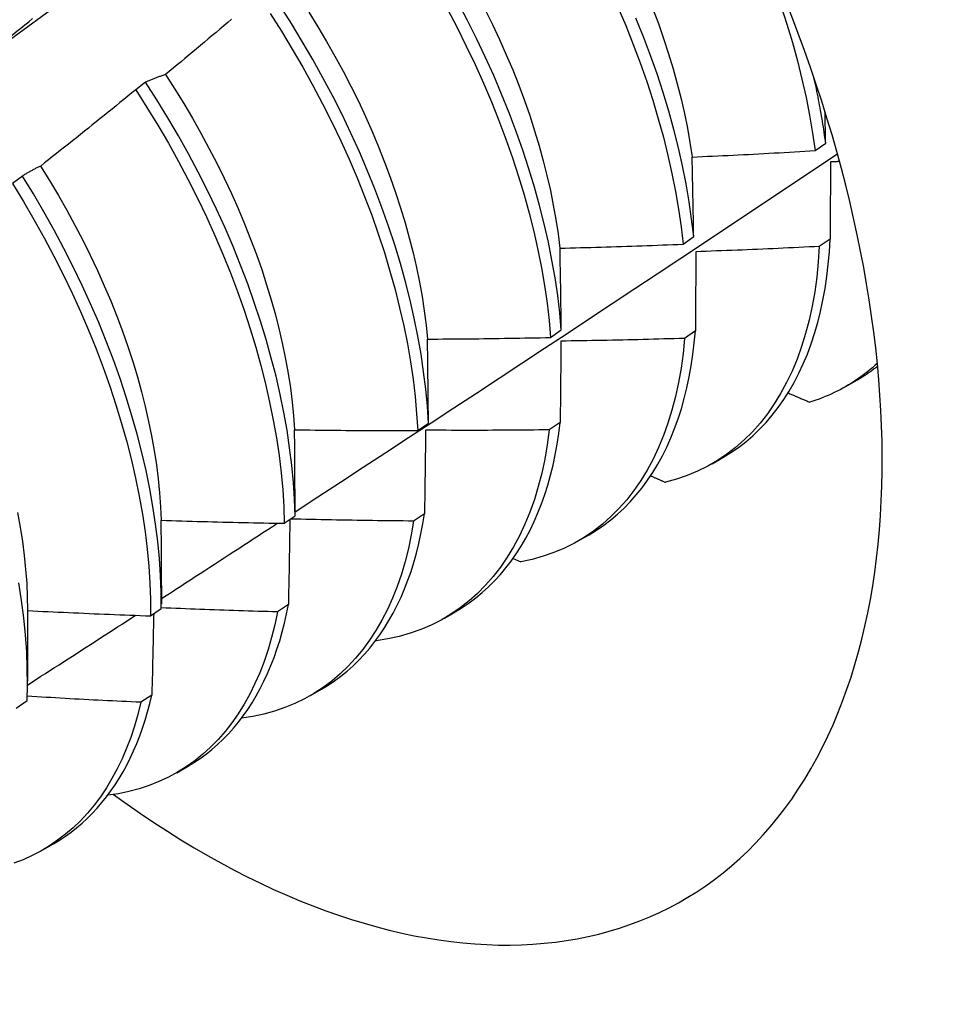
# Model space of a CAD drawing. Header units: inches. Extents: x 168.6 to 197.3, y 53.8 to 105.3.
# Tile 23 of 28: x 176.696 to 176.935, y 85.906 to 86.162. Entities that reach past the tile are written whole.
import ezdxf

# ---------------------------------------------------------------- set-up
doc = ezdxf.new("R2010")
doc.units = ezdxf.units.IN
doc.header["$MEASUREMENT"] = 0
doc.layers.add('Visible Edges(ANSI)', color=7, linetype='Continuous', lineweight=25)

msp = doc.modelspace()

# ---------------------------------------------------------------- linework, layer by layer
at = {"layer": 'Visible Edges(ANSI)'}
for p, q in [((176.72832, 86.14565), (176.72574, 86.14368)), ((176.90234, 86.12786), (176.90511, 86.12982)), ((176.69629, 86.12124), (176.6937, 86.11927)), ((176.86803, 86.10353), (176.8708, 86.10549)), ((176.90627, 86.10486), (176.90345, 86.10292)), ((176.8336, 86.07926), (176.83638, 86.08122)), ((176.87124, 86.08096), (176.86841, 86.07903)), ((176.91039, 86.06653), (176.9132, 86.06815)), ((176.79905, 86.05506), (176.80184, 86.05701)), ((176.83609, 86.05715), (176.83325, 86.05523)), ((176.87559, 86.04644), (176.87841, 86.04806)), ((176.80083, 86.03343), (176.79797, 86.03152)), ((176.76438, 86.03093), (176.76718, 86.03287)), ((176.8408, 86.02635), (176.84361, 86.02797)), ((176.82386, 86.02182), (176.82587, 86.02092)), ((176.73242, 86.01472), (176.73241, 86.00999)), ((176.69763, 86.00838), (176.69761, 85.9899)), ((176.72959, 86.00687), (176.7324, 86.00881)), ((176.76544, 86.0098), (176.76258, 86.0079)), ((176.806, 86.00626), (176.80881, 86.00788)), ((176.78812, 86.00044), (176.78823, 86.00039)), ((176.7712, 85.98617), (176.77401, 85.98779)), ((176.69468, 85.98288), (176.69751, 85.98482)), ((176.72994, 85.98627), (176.72707, 85.98438)), ((176.7364, 85.96607), (176.73921, 85.9677)), ((176.7016, 85.94598), (176.70441, 85.94761))]:
    msp.add_line(p, q, dxfattribs=at)
at = {"layer": 'Visible Edges(ANSI)', "flags": 128}
for points in [[(176.83638, 86.08122), (176.83598, 86.08567), (176.83544, 86.09018), (176.83477, 86.09475), (176.83396, 86.09938), (176.83302, 86.10406), (176.83195, 86.10878), (176.83075, 86.11354), (176.82942, 86.11833), (176.82796, 86.12314), (176.82638, 86.12798), (176.82467, 86.13282), (176.82284, 86.13768), (176.82088, 86.14253), (176.81881, 86.14739), (176.81662, 86.15223), (176.81432, 86.15705), (176.81191, 86.16185), (176.80939, 86.16662)], [(176.64689, 86.12305), (176.65499, 86.12896), (176.66308, 86.13487), (176.67117, 86.14078), (176.67926, 86.14668), (176.68734, 86.15258), (176.69542, 86.15847), (176.70349, 86.16436)], [(176.80184, 86.05701), (176.80156, 86.06139), (176.80115, 86.06584), (176.8006, 86.07036), (176.79992, 86.07494), (176.79911, 86.07957), (176.79816, 86.08425), (176.79708, 86.08897), (176.79588, 86.09373), (176.79454, 86.09852), (176.79307, 86.10334), (176.79148, 86.10817), (176.78976, 86.11302), (176.78792, 86.11788), (176.78596, 86.12273), (176.78389, 86.12758), (176.78169, 86.13242), (176.77938, 86.13724), (176.77696, 86.14204), (176.77443, 86.14681), (176.7718, 86.15154), (176.76906, 86.15623), (176.76623, 86.16088), (176.7633, 86.16547)], [(176.77072, 86.16386), (176.77307, 86.16008), (176.77535, 86.15626), (176.77755, 86.1524), (176.77967, 86.14852), (176.78169, 86.14461), (176.78363, 86.14069), (176.78547, 86.13674), (176.78723, 86.13279), (176.78889, 86.12883), (176.79046, 86.12487), (176.79193, 86.12091), (176.79331, 86.11695), (176.79459, 86.11301), (176.79578, 86.10909), (176.79686, 86.10519), (176.79784, 86.10131), (176.79873, 86.09746), (176.79951, 86.09365), (176.80018, 86.08988), (176.80076, 86.08615), (176.80122, 86.08247), (176.80158, 86.07885)], [(176.80677, 86.16463), (176.80928, 86.15986), (176.81169, 86.15506), (176.81398, 86.15023), (176.81616, 86.14539), (176.81822, 86.14054), (176.82017, 86.13569), (176.82199, 86.13083), (176.82369, 86.12599), (176.82527, 86.12115), (176.82671, 86.11634), (176.82803, 86.11155), (176.82923, 86.1068), (176.83029, 86.10208), (176.83121, 86.09741), (176.83201, 86.09278), (176.83267, 86.08821), (176.8332, 86.0837), (176.8336, 86.07926)], [(176.81651, 86.16461), (176.81846, 86.16068), (176.82031, 86.15674), (176.82208, 86.15279), (176.82375, 86.14883), (176.82532, 86.14487), (176.82679, 86.14091), (176.82817, 86.13697), (176.82944, 86.13303), (176.83062, 86.12911), (176.83169, 86.12522), (176.83266, 86.12134), (176.83354, 86.1175), (176.8343, 86.11369), (176.83497, 86.10992), (176.83554, 86.1062), (176.836, 86.10252)], [(176.85109, 86.1652), (176.85314, 86.16035), (176.85508, 86.15549), (176.85689, 86.15064), (176.85859, 86.14579), (176.86015, 86.14096), (176.86159, 86.13615), (176.86291, 86.13136), (176.86409, 86.12661), (176.86514, 86.12189), (176.86606, 86.11722), (176.86685, 86.1126), (176.86751, 86.10803), (176.86803, 86.10353)], [(176.86012, 86.16487), (176.86161, 86.16092), (176.86299, 86.15697), (176.86428, 86.15303), (176.86546, 86.14911), (176.86654, 86.14521), (176.86752, 86.14134), (176.86839, 86.1375), (176.86915, 86.1337), (176.86981, 86.12994), (176.87036, 86.12622)], [(176.89348, 86.16559), (176.89504, 86.16076), (176.89647, 86.15595), (176.89778, 86.15117), (176.89895, 86.14642), (176.9, 86.14171), (176.90091, 86.13704), (176.90169, 86.13242), (176.90234, 86.12786)], [(176.68246, 86.14908), (176.6835, 86.14989), (176.68453, 86.1507), (176.68557, 86.15152), (176.6866, 86.15233), (176.68763, 86.15315), (176.68867, 86.15397), (176.6897, 86.15478), (176.69073, 86.1556), (176.69176, 86.15642), (176.69279, 86.15724), (176.69382, 86.15807), (176.69485, 86.15889), (176.69587, 86.15971), (176.6969, 86.16054), (176.69793, 86.16136), (176.69895, 86.16219)], [(176.75067, 86.16202), (176.74966, 86.16117), (176.74865, 86.16031), (176.74765, 86.15946), (176.74664, 86.15861), (176.74563, 86.15775), (176.74462, 86.1569), (176.74361, 86.15605), (176.74259, 86.1552), (176.74158, 86.15436), (176.74057, 86.15351), (176.73956, 86.15266), (176.73854, 86.15182), (176.73753, 86.15098), (176.73651, 86.15013), (176.73549, 86.14929), (176.73448, 86.14845), (176.73346, 86.14761)], [(176.76071, 86.1635), (176.76364, 86.1589), (176.76646, 86.15425), (176.76919, 86.14956), (176.77182, 86.14482), (176.77434, 86.14005), (176.77675, 86.13525), (176.77905, 86.13043), (176.78124, 86.12559), (176.78331, 86.12074), (176.78526, 86.11588), (176.78709, 86.11103), (176.78879, 86.10618), (176.79038, 86.10135), (176.79183, 86.09653), (176.79316, 86.09175), (176.79436, 86.08699), (176.79543, 86.08227), (176.79636, 86.07759), (176.79717, 86.07296), (176.79784, 86.06839), (176.79838, 86.06388), (176.79878, 86.05943), (176.79905, 86.05506)], [(176.8708, 86.10549), (176.87027, 86.11), (176.86961, 86.11457), (176.86881, 86.1192), (176.86788, 86.12387), (176.86682, 86.12859), (176.86562, 86.13335), (176.8643, 86.13813), (176.86285, 86.14295), (176.86127, 86.14778), (176.85957, 86.15263), (176.85775, 86.15748), (176.8558, 86.16234)], [(176.73346, 86.14761), (176.73324, 86.14754), (176.73302, 86.14747), (176.7328, 86.1474), (176.73258, 86.14732), (176.73236, 86.14725), (176.73214, 86.14717), (176.73192, 86.1471), (176.7317, 86.14702), (176.73149, 86.14694), (176.73127, 86.14686), (176.73106, 86.14678), (176.73084, 86.1467), (176.73063, 86.14662), (176.73042, 86.14653), (176.7302, 86.14645), (176.72999, 86.14636), (176.72978, 86.14628), (176.72957, 86.14619), (176.72936, 86.1461), (176.72915, 86.14601), (176.72894, 86.14592), (176.72873, 86.14583), (176.72853, 86.14574), (176.72832, 86.14565)], [(176.73345, 86.14761), (176.73588, 86.14386), (176.73823, 86.14008), (176.7405, 86.13625), (176.74269, 86.1324), (176.7448, 86.12851), (176.74682, 86.1246), (176.74876, 86.12067), (176.75061, 86.11672), (176.75238, 86.11276), (176.75405, 86.1088), (176.75563, 86.10483), (176.75711, 86.10087), (176.7585, 86.09692), (176.75979, 86.09298), (176.76098, 86.08906), (176.76208, 86.08516), (176.76306, 86.08128), (176.76395, 86.07744), (176.76473, 86.07363), (176.7654, 86.06987), (176.76596, 86.06614), (176.76641, 86.06247), (176.76676, 86.05885), (176.76701, 86.05529)], [(176.90511, 86.12982), (176.90502, 86.13052), (176.90492, 86.13122), (176.90482, 86.13191), (176.90472, 86.13261), (176.90462, 86.13331), (176.90451, 86.13401), (176.9044, 86.13472), (176.90428, 86.13542), (176.90417, 86.13613), (176.90405, 86.13683), (176.90392, 86.13754), (176.9038, 86.13825), (176.90367, 86.13896), (176.90354, 86.13967), (176.9034, 86.14039), (176.90326, 86.1411), (176.90312, 86.14181), (176.90298, 86.14253), (176.90283, 86.14325), (176.90268, 86.14397), (176.90252, 86.14468), (176.90237, 86.1454), (176.90221, 86.14613), (176.90204, 86.14685)], [(176.72574, 86.14368), (176.72472, 86.14284), (176.72369, 86.142), (176.72267, 86.14117), (176.72165, 86.14033), (176.72063, 86.1395), (176.7196, 86.13867), (176.71858, 86.13784), (176.71755, 86.137), (176.71652, 86.13618), (176.7155, 86.13535), (176.71447, 86.13452), (176.71344, 86.13369), (176.71241, 86.13287), (176.71138, 86.13204), (176.71035, 86.13122), (176.70932, 86.13039), (176.70829, 86.12957), (176.70726, 86.12875), (176.70622, 86.12793), (176.70519, 86.12711), (176.70415, 86.12629), (176.70312, 86.12548), (176.70208, 86.12466), (176.70105, 86.12384)], [(176.72574, 86.14368), (176.72867, 86.13908), (176.7315, 86.13444), (176.73424, 86.12975), (176.73687, 86.12501), (176.73939, 86.12025), (176.74181, 86.11545), (176.74412, 86.11063), (176.74631, 86.10579), (176.74839, 86.10094), (176.75035, 86.09608), (176.75218, 86.09123), (176.7539, 86.08638), (176.75549, 86.08154), (176.75695, 86.07673), (176.75829, 86.07194), (176.75949, 86.06718), (176.76057, 86.06246), (176.76151, 86.05778), (176.76233, 86.05315), (176.763, 86.04857), (176.76355, 86.04405), (176.76396, 86.03961), (176.76424, 86.03523), (176.76438, 86.03093)], [(176.76718, 86.03287), (176.76703, 86.03718), (176.76674, 86.04156), (176.76632, 86.04602), (176.76577, 86.05054), (176.76508, 86.05512), (176.76426, 86.05975), (176.7633, 86.06444), (176.76222, 86.06916), (176.761, 86.07392), (176.75966, 86.07872), (176.75818, 86.08353), (176.75658, 86.08837), (176.75486, 86.09322), (176.75301, 86.09807), (176.75105, 86.10293), (176.74896, 86.10778), (176.74676, 86.11262), (176.74444, 86.11744), (176.74202, 86.12223), (176.73948, 86.127), (176.73684, 86.13173), (176.7341, 86.13642), (176.73126, 86.14106), (176.72832, 86.14565)], [(176.90511, 86.12982), (176.9051, 86.13016), (176.90509, 86.13051), (176.90509, 86.13085), (176.90508, 86.13118), (176.90507, 86.13152), (176.90506, 86.13186), (176.90506, 86.1322), (176.90505, 86.13254), (176.90504, 86.13288), (176.90504, 86.13322), (176.90503, 86.13356), (176.90502, 86.1339), (176.90501, 86.13424), (176.90501, 86.13458), (176.905, 86.13491), (176.90499, 86.13525), (176.90499, 86.13559), (176.90498, 86.13593), (176.90497, 86.13627), (176.90496, 86.1366), (176.90496, 86.13694), (176.90495, 86.13728), (176.90494, 86.13761), (176.90493, 86.13795)], [(176.8704, 86.12619), (176.87173, 86.12625), (176.87306, 86.12631), (176.8744, 86.12637), (176.87573, 86.12643), (176.87706, 86.12649), (176.87839, 86.12655), (176.87972, 86.12662), (176.88105, 86.12668), (176.88238, 86.12675), (176.88371, 86.12682), (176.88505, 86.12688), (176.88638, 86.12695), (176.88771, 86.12702), (176.88904, 86.12709), (176.89037, 86.12716), (176.8917, 86.12724), (176.89303, 86.12731), (176.89436, 86.12739), (176.89569, 86.12746), (176.89702, 86.12754), (176.89835, 86.12762), (176.89968, 86.1277), (176.90101, 86.12778), (176.90234, 86.12786)], [(176.76718, 86.03394), (176.77308, 86.03779), (176.77899, 86.04165), (176.78489, 86.0455), (176.79079, 86.04936), (176.79668, 86.05323), (176.80257, 86.05709), (176.80846, 86.06096), (176.81435, 86.06482), (176.82023, 86.06869), (176.82611, 86.07257), (176.83199, 86.07644), (176.83787, 86.08032), (176.84374, 86.0842), (176.84961, 86.08808), (176.85548, 86.09196), (176.86134, 86.09585), (176.8672, 86.09974), (176.87306, 86.10363), (176.87892, 86.10752), (176.88477, 86.11141), (176.89062, 86.11531), (176.89647, 86.11921), (176.90231, 86.12311), (176.90815, 86.12701)], [(176.8708, 86.10549), (176.87079, 86.10637), (176.87077, 86.10724), (176.87076, 86.10811), (176.87074, 86.10898), (176.87073, 86.10985), (176.87071, 86.11072), (176.8707, 86.11159), (176.87068, 86.11245), (176.87066, 86.11332), (176.87065, 86.11418), (176.87063, 86.11505), (176.87061, 86.11591), (176.8706, 86.11677), (176.87058, 86.11763), (176.87056, 86.11849), (176.87055, 86.11935), (176.87053, 86.12021), (176.87051, 86.12107), (176.87049, 86.12192), (176.87048, 86.12278), (176.87046, 86.12363), (176.87044, 86.12449), (176.87042, 86.12534), (176.8704, 86.12619)], [(176.70105, 86.12384), (176.70084, 86.12375), (176.70064, 86.12365), (176.70043, 86.12355), (176.70023, 86.12345), (176.70002, 86.12335), (176.69982, 86.12325), (176.69962, 86.12315), (176.69942, 86.12304), (176.69922, 86.12294), (176.69902, 86.12283), (176.69882, 86.12272), (176.69862, 86.12262), (176.69842, 86.12251), (176.69823, 86.1224), (176.69803, 86.12229), (176.69783, 86.12217), (176.69764, 86.12206), (176.69744, 86.12195), (176.69725, 86.12183), (176.69706, 86.12172), (176.69686, 86.1216), (176.69667, 86.12148), (176.69648, 86.12136), (176.69629, 86.12124)], [(176.701, 86.12383), (176.70336, 86.12004), (176.70564, 86.11622), (176.70784, 86.11236), (176.70995, 86.10847), (176.71199, 86.10456), (176.71394, 86.10063), (176.7158, 86.09669), (176.71757, 86.09273), (176.71925, 86.08877), (176.72083, 86.08481), (176.72232, 86.08086), (176.72371, 86.07691), (176.72499, 86.07297), (176.72618, 86.06905), (176.72726, 86.06516), (176.72823, 86.06129), (176.72911, 86.05744), (176.72988, 86.05364), (176.73055, 86.04987), (176.73111, 86.04614), (176.73157, 86.04246), (176.73193, 86.03883), (176.73219, 86.03526), (176.73234, 86.03175)], [(176.90634, 86.12489), (176.90634, 86.12407), (176.90634, 86.12324), (176.90634, 86.12242), (176.90633, 86.12159), (176.90633, 86.12076), (176.90633, 86.11993), (176.90633, 86.1191), (176.90632, 86.11827), (176.90632, 86.11744), (176.90632, 86.11661), (176.90631, 86.11578), (176.90631, 86.11494), (176.90631, 86.11411), (176.90631, 86.11327), (176.9063, 86.11243), (176.9063, 86.1116), (176.9063, 86.11076), (176.90629, 86.10992), (176.90629, 86.10908), (176.90629, 86.10823), (176.90628, 86.10739), (176.90628, 86.10655), (176.90628, 86.1057), (176.90627, 86.10486)], [(176.90871, 86.12502), (176.90861, 86.12501), (176.90851, 86.12501), (176.90841, 86.125), (176.90831, 86.125), (176.90821, 86.12499), (176.90812, 86.12498), (176.90802, 86.12498), (176.90792, 86.12497), (176.90782, 86.12497), (176.90772, 86.12496), (176.90762, 86.12496), (176.90752, 86.12495), (176.90743, 86.12495), (176.90733, 86.12494), (176.90723, 86.12494), (176.90713, 86.12493), (176.90703, 86.12493), (176.90693, 86.12492), (176.90684, 86.12492), (176.90674, 86.12491), (176.90664, 86.12491), (176.90654, 86.1249), (176.90644, 86.1249), (176.90634, 86.12489)], [(176.7324, 86.00881), (176.73238, 86.01304), (176.73222, 86.01735), (176.73192, 86.02174), (176.7315, 86.02619), (176.73093, 86.03072), (176.73024, 86.0353), (176.72941, 86.03994), (176.72844, 86.04463), (176.72735, 86.04935), (176.72613, 86.05412), (176.72477, 86.05891), (176.72329, 86.06373), (176.72169, 86.06857), (176.71995, 86.07342), (176.7181, 86.07827), (176.71613, 86.08313), (176.71403, 86.08797), (176.71183, 86.09281), (176.7095, 86.09763), (176.70707, 86.10243), (176.70453, 86.10719), (176.70188, 86.11192), (176.69914, 86.1166), (176.69629, 86.12124)], [(176.6937, 86.11927), (176.69654, 86.11463), (176.69928, 86.10994), (176.70192, 86.10521), (176.70445, 86.10044), (176.70687, 86.09564), (176.70919, 86.09082), (176.71139, 86.08598), (176.71347, 86.08113), (176.71543, 86.07628), (176.71728, 86.07142), (176.719, 86.06658), (176.7206, 86.06174), (176.72207, 86.05692), (176.72341, 86.05213), (176.72463, 86.04737), (176.72571, 86.04264), (176.72666, 86.03796), (176.72748, 86.03333), (176.72817, 86.02875), (176.72872, 86.02423), (176.72914, 86.01978), (176.72942, 86.01539), (176.72957, 86.01109), (176.72959, 86.00687)], [(176.87841, 86.04806), (176.88044, 86.04931), (176.88241, 86.05067), (176.88431, 86.05213), (176.88614, 86.0537), (176.88791, 86.05538), (176.8896, 86.05716), (176.89121, 86.05905), (176.89275, 86.06103), (176.89422, 86.06311), (176.89561, 86.06529), (176.89691, 86.06757), (176.89814, 86.06994), (176.89929, 86.0724), (176.90035, 86.07495), (176.90133, 86.07759), (176.90223, 86.08031), (176.90304, 86.08312), (176.90377, 86.086), (176.9044, 86.08896), (176.90496, 86.092), (176.90542, 86.09511), (176.90579, 86.0983), (176.90608, 86.10155), (176.90627, 86.10486)], [(176.83605, 86.10249), (176.83738, 86.10252), (176.83872, 86.10256), (176.84005, 86.10259), (176.84138, 86.10263), (176.84272, 86.10266), (176.84405, 86.1027), (176.84538, 86.10274), (176.84671, 86.10278), (176.84805, 86.10282), (176.84938, 86.10286), (176.85071, 86.1029), (176.85204, 86.10294), (176.85338, 86.10298), (176.85471, 86.10303), (176.85604, 86.10308), (176.85737, 86.10312), (176.8587, 86.10317), (176.86004, 86.10322), (176.86137, 86.10327), (176.8627, 86.10332), (176.86403, 86.10337), (176.86536, 86.10342), (176.8667, 86.10348), (176.86803, 86.10353)], [(176.83638, 86.08122), (176.83637, 86.08212), (176.83636, 86.08301), (176.83635, 86.08391), (176.83634, 86.0848), (176.83632, 86.0857), (176.83631, 86.08659), (176.8363, 86.08748), (176.83628, 86.08837), (176.83627, 86.08926), (176.83626, 86.09015), (176.83624, 86.09104), (176.83623, 86.09192), (176.83622, 86.09281), (176.8362, 86.09369), (176.83619, 86.09458), (176.83617, 86.09546), (176.83616, 86.09634), (176.83615, 86.09722), (176.83613, 86.0981), (176.83611, 86.09898), (176.8361, 86.09986), (176.83608, 86.10074), (176.83607, 86.10162), (176.83605, 86.10249)], [(176.90345, 86.10292), (176.90319, 86.09889), (176.90279, 86.09495), (176.90226, 86.09111), (176.9016, 86.08739), (176.90081, 86.08377), (176.89989, 86.08027), (176.89884, 86.0769), (176.89767, 86.07365), (176.89637, 86.07053), (176.89494, 86.06754), (176.8934, 86.06469), (176.89173, 86.06199), (176.88995, 86.05942), (176.88806, 86.05701), (176.88605, 86.05475), (176.88394, 86.05264), (176.88171, 86.05069), (176.87939, 86.04889), (176.87696, 86.04726), (176.87444, 86.0458), (176.87182, 86.04449), (176.86912, 86.04336), (176.86633, 86.0424), (176.86345, 86.0416)], [(176.90345, 86.10292), (176.90211, 86.10286), (176.90078, 86.10279), (176.89944, 86.10272), (176.8981, 86.10266), (176.89677, 86.10259), (176.89543, 86.10253), (176.8941, 86.10247), (176.89276, 86.1024), (176.89142, 86.10234), (176.89009, 86.10228), (176.88875, 86.10223), (176.88741, 86.10217), (176.88608, 86.10211), (176.88474, 86.10206), (176.8834, 86.102), (176.88206, 86.10195), (176.88073, 86.1019), (176.87939, 86.10185), (176.87805, 86.1018), (176.87672, 86.10175), (176.87538, 86.1017), (176.87404, 86.10166), (176.8727, 86.10161), (176.87137, 86.10157)], [(176.87137, 86.10157), (176.87136, 86.10072), (176.87136, 86.09987), (176.87135, 86.09902), (176.87135, 86.09817), (176.87134, 86.09732), (176.87134, 86.09646), (176.87133, 86.09561), (176.87133, 86.09476), (176.87132, 86.0939), (176.87132, 86.09304), (176.87131, 86.09219), (176.87131, 86.09133), (176.8713, 86.09047), (176.8713, 86.08961), (176.87129, 86.08875), (176.87129, 86.08789), (176.87128, 86.08703), (176.87128, 86.08616), (176.87127, 86.0853), (176.87127, 86.08443), (176.87126, 86.08357), (176.87125, 86.0827), (176.87125, 86.08183), (176.87124, 86.08096)], [(176.8016, 86.07885), (176.80293, 86.07885), (176.80427, 86.07886), (176.8056, 86.07887), (176.80693, 86.07888), (176.80827, 86.07889), (176.8096, 86.0789), (176.81093, 86.07891), (176.81227, 86.07892), (176.8136, 86.07894), (176.81493, 86.07895), (176.81627, 86.07897), (176.8176, 86.07898), (176.81893, 86.079), (176.82027, 86.07902), (176.8216, 86.07904), (176.82293, 86.07906), (176.82427, 86.07908), (176.8256, 86.07911), (176.82693, 86.07913), (176.82826, 86.07916), (176.8296, 86.07918), (176.83093, 86.07921), (176.83226, 86.07924), (176.8336, 86.07926)], [(176.84361, 86.02797), (176.84555, 86.02916), (176.84742, 86.03044), (176.84924, 86.03182), (176.851, 86.0333), (176.85269, 86.03488), (176.85432, 86.03655), (176.85588, 86.03831), (176.85737, 86.04017), (176.8588, 86.04211), (176.86015, 86.04415), (176.86144, 86.04627), (176.86265, 86.04847), (176.86379, 86.05077), (176.86485, 86.05314), (176.86584, 86.05559), (176.86675, 86.05812), (176.86759, 86.06073), (176.86835, 86.06342), (176.86903, 86.06617), (176.86963, 86.069), (176.87015, 86.07189), (176.8706, 86.07485), (176.87096, 86.07788), (176.87124, 86.08096)], [(176.80184, 86.05701), (176.80183, 86.05793), (176.80183, 86.05885), (176.80182, 86.05977), (176.80181, 86.06069), (176.8018, 86.0616), (176.80179, 86.06252), (176.80178, 86.06343), (176.80178, 86.06435), (176.80177, 86.06526), (176.80176, 86.06617), (176.80175, 86.06708), (176.80174, 86.06799), (176.80173, 86.0689), (176.80172, 86.06981), (176.80171, 86.07072), (176.80169, 86.07162), (176.80168, 86.07253), (176.80167, 86.07344), (176.80166, 86.07434), (176.80165, 86.07524), (176.80164, 86.07614), (176.80163, 86.07705), (176.80161, 86.07795), (176.8016, 86.07885)], [(176.86841, 86.07903), (176.86802, 86.07509), (176.8675, 86.07125), (176.86685, 86.06751), (176.86606, 86.06389), (176.86515, 86.06039), (176.86411, 86.057), (176.86294, 86.05375), (176.86165, 86.05062), (176.86023, 86.04762), (176.85869, 86.04477), (176.85704, 86.04205), (176.85526, 86.03948), (176.85338, 86.03706), (176.85138, 86.03479), (176.84927, 86.03267), (176.84705, 86.03071), (176.84473, 86.0289), (176.84231, 86.02726), (176.83979, 86.02579), (176.83718, 86.02448), (176.83448, 86.02333), (176.83169, 86.02236), (176.82882, 86.02155), (176.82587, 86.02092)], [(176.83629, 86.07832), (176.83628, 86.07744), (176.83627, 86.07657), (176.83627, 86.0757), (176.83626, 86.07482), (176.83625, 86.07395), (176.83624, 86.07307), (176.83624, 86.0722), (176.83623, 86.07132), (176.83622, 86.07044), (176.83621, 86.06956), (176.8362, 86.06868), (176.8362, 86.0678), (176.83619, 86.06691), (176.83618, 86.06603), (176.83617, 86.06515), (176.83616, 86.06426), (176.83615, 86.06338), (176.83615, 86.06249), (176.83614, 86.0616), (176.83613, 86.06071), (176.83612, 86.05982), (176.83611, 86.05893), (176.8361, 86.05804), (176.83609, 86.05715)], [(176.86841, 86.07903), (176.86707, 86.07899), (176.86573, 86.07895), (176.86439, 86.07891), (176.86306, 86.07887), (176.86172, 86.07883), (176.86038, 86.0788), (176.85904, 86.07876), (176.8577, 86.07873), (176.85637, 86.07869), (176.85503, 86.07866), (176.85369, 86.07863), (176.85235, 86.0786), (176.85101, 86.07857), (176.84967, 86.07854), (176.84833, 86.07851), (176.847, 86.07849), (176.84566, 86.07846), (176.84432, 86.07844), (176.84298, 86.07842), (176.84164, 86.07839), (176.8403, 86.07837), (176.83896, 86.07835), (176.83763, 86.07833), (176.83629, 86.07832)], [(176.91854, 86.07255), (176.9179, 86.07197), (176.91726, 86.0714), (176.9166, 86.07085), (176.91594, 86.07031), (176.91527, 86.06979), (176.91458, 86.06927), (176.91389, 86.06878), (176.9132, 86.06829), (176.91249, 86.06782), (176.91178, 86.06736), (176.91105, 86.06692), (176.91032, 86.06649), (176.90959, 86.06607), (176.90884, 86.06567), (176.90808, 86.06529), (176.90732, 86.06491), (176.90655, 86.06455), (176.90577, 86.06421), (176.90499, 86.06388), (176.9042, 86.06356), (176.9034, 86.06326), (176.90259, 86.06297), (176.90178, 86.0627), (176.90096, 86.06244)], [(176.9132, 86.06815), (176.91344, 86.06829), (176.91367, 86.06843), (176.91391, 86.06857), (176.91414, 86.06871), (176.91437, 86.06885), (176.9146, 86.06899), (176.91483, 86.06914), (176.91506, 86.06929), (176.91529, 86.06943), (176.91552, 86.06958), (176.91574, 86.06973), (176.91597, 86.06989), (176.91619, 86.07004), (176.91642, 86.0702), (176.91664, 86.07035), (176.91686, 86.07051), (176.91708, 86.07067), (176.9173, 86.07083), (176.91752, 86.07099), (176.91774, 86.07115), (176.91796, 86.07132), (176.91818, 86.07149), (176.91839, 86.07165), (176.91861, 86.07182)], [(176.89533, 86.06484), (176.89556, 86.06474), (176.89579, 86.06464), (176.89603, 86.06454), (176.89626, 86.06444), (176.8965, 86.06434), (176.89673, 86.06423), (176.89697, 86.06413), (176.8972, 86.06403), (176.89743, 86.06393), (176.89767, 86.06383), (176.8979, 86.06373), (176.89814, 86.06363), (176.89837, 86.06353), (176.89861, 86.06343), (176.89884, 86.06333), (176.89908, 86.06323), (176.89931, 86.06313), (176.89955, 86.06304), (176.89978, 86.06294), (176.90002, 86.06284), (176.90025, 86.06274), (176.90049, 86.06264), (176.90072, 86.06254), (176.90096, 86.06244)], [(176.80881, 86.00788), (176.81065, 86.009), (176.81244, 86.01022), (176.81417, 86.01152), (176.81585, 86.01291), (176.81747, 86.01438), (176.81904, 86.01594), (176.82054, 86.01759), (176.82198, 86.01932), (176.82336, 86.02113), (176.82468, 86.02302), (176.82594, 86.02499), (176.82713, 86.02704), (176.82825, 86.02917), (176.82931, 86.03137), (176.8303, 86.03364), (176.83122, 86.03599), (176.83208, 86.0384), (176.83286, 86.04089), (176.83358, 86.04344), (176.83423, 86.04606), (176.8348, 86.04874), (176.8353, 86.05149), (176.83573, 86.05429), (176.83609, 86.05715)], [(176.76705, 86.05525), (176.76838, 86.05523), (176.76971, 86.05522), (176.77105, 86.0552), (176.77238, 86.05518), (176.77371, 86.05517), (176.77505, 86.05515), (176.77638, 86.05514), (176.77771, 86.05513), (176.77905, 86.05512), (176.78038, 86.05511), (176.78171, 86.0551), (176.78305, 86.05509), (176.78438, 86.05508), (176.78571, 86.05507), (176.78705, 86.05507), (176.78838, 86.05506), (176.78971, 86.05506), (176.79105, 86.05506), (176.79238, 86.05506), (176.79371, 86.05505), (176.79505, 86.05505), (176.79638, 86.05506), (176.79771, 86.05506), (176.79905, 86.05506)], [(176.76718, 86.03287), (176.76718, 86.03382), (176.76718, 86.03476), (176.76717, 86.0357), (176.76717, 86.03664), (176.76717, 86.03758), (176.76716, 86.03851), (176.76716, 86.03945), (176.76715, 86.04039), (176.76715, 86.04132), (176.76714, 86.04226), (176.76714, 86.04319), (176.76713, 86.04412), (176.76713, 86.04506), (176.76712, 86.04599), (176.76711, 86.04692), (176.76711, 86.04785), (176.7671, 86.04878), (176.76709, 86.0497), (176.76709, 86.05063), (176.76708, 86.05156), (176.76707, 86.05248), (176.76706, 86.05341), (176.76706, 86.05433), (176.76705, 86.05525)], [(176.83325, 86.05523), (176.83273, 86.05138), (176.83209, 86.04764), (176.83131, 86.04401), (176.83041, 86.0405), (176.82938, 86.03711), (176.82822, 86.03384), (176.82693, 86.03071), (176.82552, 86.02771), (176.82399, 86.02484), (176.82234, 86.02212), (176.82057, 86.01954), (176.81869, 86.01711), (176.8167, 86.01483), (176.8146, 86.0127), (176.81239, 86.01073), (176.81007, 86.00892), (176.80766, 86.00727), (176.80515, 86.00578), (176.80254, 86.00446), (176.79985, 86.0033), (176.79706, 86.00232), (176.7942, 86.00151), (176.79125, 86.00086), (176.78823, 86.00039)], [(176.80111, 86.05514), (176.8011, 86.05425), (176.80109, 86.05335), (176.80108, 86.05246), (176.80107, 86.05156), (176.80105, 86.05066), (176.80104, 86.04976), (176.80103, 86.04886), (176.80102, 86.04796), (176.80101, 86.04706), (176.801, 86.04616), (176.80099, 86.04525), (176.80097, 86.04435), (176.80096, 86.04344), (176.80095, 86.04254), (176.80094, 86.04163), (176.80093, 86.04072), (176.80091, 86.03981), (176.8009, 86.0389), (176.80089, 86.03799), (176.80088, 86.03708), (176.80086, 86.03617), (176.80085, 86.03526), (176.80084, 86.03434), (176.80083, 86.03343)], [(176.83325, 86.05523), (176.83191, 86.05521), (176.83057, 86.0552), (176.82923, 86.05519), (176.82789, 86.05517), (176.82655, 86.05516), (176.82521, 86.05515), (176.82387, 86.05514), (176.82254, 86.05513), (176.8212, 86.05513), (176.81986, 86.05512), (176.81852, 86.05512), (176.81718, 86.05511), (176.81584, 86.05511), (176.8145, 86.05511), (176.81316, 86.05511), (176.81182, 86.05511), (176.81048, 86.05511), (176.80914, 86.05511), (176.8078, 86.05511), (176.80646, 86.05512), (176.80513, 86.05512), (176.80379, 86.05513), (176.80245, 86.05513), (176.80111, 86.05514)], [(176.8596, 86.04329), (176.85976, 86.04322), (176.85992, 86.04315), (176.86008, 86.04308), (176.86024, 86.04301), (176.8604, 86.04294), (176.86056, 86.04287), (176.86072, 86.0428), (176.86088, 86.04273), (176.86104, 86.04266), (176.8612, 86.04259), (176.86136, 86.04252), (176.86152, 86.04245), (176.86168, 86.04237), (176.86184, 86.0423), (176.862, 86.04223), (176.86216, 86.04216), (176.86232, 86.04209), (176.86248, 86.04202), (176.86265, 86.04195), (176.86281, 86.04188), (176.86297, 86.04181), (176.86313, 86.04174), (176.86329, 86.04167), (176.86345, 86.0416)], [(176.69504, 86.03372), (176.69572, 86.02995), (176.6963, 86.02622), (176.69677, 86.02254), (176.69714, 86.01891), (176.69741, 86.01534), (176.69757, 86.01183), (176.69762, 86.00839)], [(176.77401, 85.98779), (176.77576, 85.98885), (176.77745, 85.98999), (176.7791, 85.99121), (176.7807, 85.99251), (176.78225, 85.99389), (176.78375, 85.99535), (176.78519, 85.99688), (176.78658, 85.99848), (176.78791, 86.00016), (176.78919, 86.00192), (176.79041, 86.00374), (176.79158, 86.00564), (176.79268, 86.0076), (176.79373, 86.00963), (176.79472, 86.01174), (176.79565, 86.0139), (176.79651, 86.01613), (176.79732, 86.01843), (176.79806, 86.02078), (176.79874, 86.0232), (176.79936, 86.02567), (176.79991, 86.0282), (176.8004, 86.03079), (176.80083, 86.03343)], [(176.73239, 86.03172), (176.73372, 86.03167), (176.73506, 86.03163), (176.73639, 86.03159), (176.73772, 86.03155), (176.73905, 86.03151), (176.74039, 86.03147), (176.74172, 86.03143), (176.74305, 86.03139), (176.74438, 86.03136), (176.74572, 86.03132), (176.74705, 86.03129), (176.74838, 86.03126), (176.74971, 86.03122), (176.75105, 86.03119), (176.75238, 86.03116), (176.75371, 86.03113), (176.75505, 86.0311), (176.75638, 86.03107), (176.75771, 86.03105), (176.75904, 86.03102), (176.76038, 86.031), (176.76171, 86.03097), (176.76304, 86.03095), (176.76438, 86.03093)], [(176.73242, 86.01472), (176.73242, 86.01544), (176.73242, 86.01615), (176.73242, 86.01686), (176.73242, 86.01757), (176.73242, 86.01829), (176.73242, 86.019), (176.73242, 86.01971), (176.73242, 86.02042), (176.73242, 86.02113), (176.73242, 86.02184), (176.73242, 86.02255), (176.73241, 86.02325), (176.73241, 86.02396), (176.73241, 86.02467), (176.73241, 86.02538), (176.73241, 86.02608), (176.73241, 86.02679), (176.73241, 86.02749), (176.7324, 86.0282), (176.7324, 86.0289), (176.7324, 86.02961), (176.7324, 86.03031), (176.73239, 86.03101), (176.73239, 86.03172)], [(176.73241, 86.01135), (176.73367, 86.01216), (176.73493, 86.01298), (176.73619, 86.0138), (176.73745, 86.01461), (176.7387, 86.01543), (176.73996, 86.01624), (176.74122, 86.01706), (176.74248, 86.01788), (176.74374, 86.01869), (176.745, 86.01951), (176.74626, 86.02033), (176.74751, 86.02115), (176.74877, 86.02196), (176.75003, 86.02278), (176.75129, 86.0236), (176.75255, 86.02442), (176.7538, 86.02523), (176.75506, 86.02605), (176.75632, 86.02687), (176.75758, 86.02769), (176.75883, 86.02851), (176.76009, 86.02932), (176.76135, 86.03014), (176.7626, 86.03096)], [(176.79797, 86.03152), (176.79736, 86.02791), (176.79663, 86.0244), (176.79577, 86.021), (176.7948, 86.01771), (176.79371, 86.01454), (176.79251, 86.01149), (176.79118, 86.00856), (176.78975, 86.00575), (176.7882, 86.00308), (176.78655, 86.00054), (176.78479, 85.99813), (176.78292, 85.99586), (176.78095, 85.99374), (176.77888, 85.99176), (176.77671, 85.98992), (176.77445, 85.98823), (176.77209, 85.98669), (176.76965, 85.98531), (176.76711, 85.98408), (176.7645, 85.983), (176.7618, 85.98208), (176.75903, 85.98132), (176.75619, 85.98072), (176.75327, 85.98028)], [(176.76583, 86.03193), (176.76581, 86.03102), (176.7658, 86.03011), (176.76578, 86.02919), (176.76577, 86.02828), (176.76575, 86.02736), (176.76574, 86.02645), (176.76572, 86.02553), (176.76571, 86.02461), (176.76569, 86.02369), (176.76568, 86.02277), (176.76566, 86.02185), (176.76564, 86.02093), (176.76563, 86.02001), (176.76561, 86.01908), (176.7656, 86.01816), (176.76558, 86.01723), (176.76556, 86.01631), (176.76554, 86.01538), (176.76553, 86.01445), (176.76551, 86.01352), (176.76549, 86.01259), (176.76548, 86.01166), (176.76546, 86.01073), (176.76544, 86.0098)], [(176.79797, 86.03152), (176.79664, 86.03153), (176.79531, 86.03154), (176.79397, 86.03155), (176.79264, 86.03156), (176.79131, 86.03158), (176.78997, 86.03159), (176.78864, 86.03161), (176.78731, 86.03163), (176.78598, 86.03165), (176.78464, 86.03167), (176.78331, 86.03169), (176.78198, 86.03171), (176.78065, 86.03173), (176.77931, 86.03175), (176.77798, 86.03178), (176.77665, 86.03181), (176.77532, 86.03183), (176.77398, 86.03186), (176.77265, 86.03189), (176.77132, 86.03192), (176.76999, 86.03195), (176.76865, 86.03198), (176.76732, 86.03201), (176.76599, 86.03205)], [(176.69751, 85.98482), (176.69761, 85.98896), (176.69757, 85.9932), (176.69741, 85.99752), (176.6971, 86.00191), (176.69667, 86.00637), (176.6961, 86.0109), (176.69539, 86.01548)], [(176.69763, 86.00824), (176.69897, 86.00818), (176.7003, 86.00811), (176.70163, 86.00804), (176.70296, 86.00798), (176.70429, 86.00791), (176.70562, 86.00785), (176.70695, 86.00779), (176.70828, 86.00773), (176.70961, 86.00767), (176.71094, 86.00761), (176.71228, 86.00755), (176.71361, 86.00749), (176.71494, 86.00743), (176.71627, 86.00738), (176.7176, 86.00732), (176.71893, 86.00727), (176.72026, 86.00721), (176.7216, 86.00716), (176.72293, 86.00711), (176.72426, 86.00706), (176.72559, 86.00701), (176.72692, 86.00696), (176.72826, 86.00691), (176.72959, 86.00687)], [(176.76258, 86.0079), (176.76188, 86.00453), (176.76107, 86.00126), (176.76015, 85.99809), (176.75913, 85.99503), (176.75799, 85.99208), (176.75675, 85.98924), (176.75541, 85.98651), (176.75396, 85.98391), (176.75241, 85.98142), (176.75076, 85.97906), (176.74901, 85.97682), (176.74717, 85.97472), (176.74523, 85.97274), (176.74321, 85.9709), (176.74109, 85.96919), (176.73889, 85.96762), (176.7366, 85.96619), (176.73424, 85.9649), (176.73179, 85.96376), (176.72927, 85.96275), (176.72667, 85.96189), (176.724, 85.96118), (176.72127, 85.96061), (176.71847, 85.96019)], [(176.76258, 86.0079), (176.76132, 86.00793), (176.76006, 86.00797), (176.7588, 86.008), (176.75755, 86.00804), (176.75629, 86.00808), (176.75503, 86.00811), (176.75377, 86.00815), (176.75252, 86.00819), (176.75126, 86.00824), (176.75, 86.00828), (176.74874, 86.00832), (176.74749, 86.00836), (176.74623, 86.00841), (176.74497, 86.00845), (176.74372, 86.0085), (176.74246, 86.00855), (176.7412, 86.0086), (176.73995, 86.00864), (176.73869, 86.00869), (176.73743, 86.00875), (176.73617, 86.0088), (176.73492, 86.00885), (176.73366, 86.0089), (176.7324, 86.00896)], [(176.73921, 85.9677), (176.74086, 85.9687), (176.74247, 85.96977), (176.74403, 85.97091), (176.74555, 85.97213), (176.74702, 85.97341), (176.74845, 85.97476), (176.74983, 85.97618), (176.75116, 85.97766), (176.75245, 85.97922), (176.75368, 85.98084), (176.75487, 85.98252), (176.756, 85.98426), (176.75709, 85.98607), (176.75812, 85.98794), (176.75909, 85.98988), (176.76002, 85.99187), (176.76089, 85.99392), (176.76171, 85.99602), (176.76247, 85.99819), (176.76318, 86.0004), (176.76383, 86.00268), (176.76442, 86.005), (176.76496, 86.00738), (176.76544, 86.0098)], [(176.6976, 85.98887), (176.69877, 85.98963), (176.69994, 85.99038), (176.70112, 85.99114), (176.70229, 85.99189), (176.70346, 85.99265), (176.70463, 85.9934), (176.70581, 85.99416), (176.70698, 85.99491), (176.70815, 85.99567), (176.70932, 85.99642), (176.71049, 85.99718), (176.71166, 85.99794), (176.71283, 85.99869), (176.71401, 85.99945), (176.71518, 86.0002), (176.71635, 86.00096), (176.71752, 86.00172), (176.71869, 86.00247), (176.71986, 86.00323), (176.72103, 86.00398), (176.7222, 86.00474), (176.72337, 86.0055), (176.72454, 86.00626), (176.72571, 86.00701)], [(176.73042, 86.00744), (176.7304, 86.00656), (176.73038, 86.00569), (176.73036, 86.00481), (176.73034, 86.00394), (176.73032, 86.00306), (176.73031, 86.00219), (176.73029, 86.00131), (176.73027, 86.00043), (176.73025, 85.99955), (176.73023, 85.99867), (176.73021, 85.99779), (176.73019, 85.99691), (176.73017, 85.99602), (176.73015, 85.99514), (176.73013, 85.99426), (176.73011, 85.99337), (176.73009, 85.99249), (176.73007, 85.9916), (176.73005, 85.99072), (176.73003, 85.98983), (176.73, 85.98894), (176.72998, 85.98805), (176.72996, 85.98716), (176.72994, 85.98627)], [(176.72707, 85.98438), (176.72584, 85.98443), (176.72461, 85.98449), (176.72337, 85.98455), (176.72214, 85.98461), (176.72091, 85.98467), (176.71968, 85.98473), (176.71845, 85.98479), (176.71722, 85.98485), (176.71599, 85.98492), (176.71476, 85.98498), (176.71353, 85.98504), (176.7123, 85.98511), (176.71107, 85.98518), (176.70984, 85.98524), (176.70861, 85.98531), (176.70738, 85.98538), (176.70615, 85.98545), (176.70492, 85.98552), (176.70369, 85.98559), (176.70246, 85.98566), (176.70123, 85.98574), (176.70001, 85.98581), (176.69878, 85.98589), (176.69755, 85.98596)], [(176.70441, 85.94761), (176.70597, 85.94855), (176.70748, 85.94955), (176.70896, 85.95061), (176.71039, 85.95174), (176.71179, 85.95293), (176.71315, 85.95418), (176.71447, 85.95549), (176.71574, 85.95686), (176.71697, 85.95829), (176.71816, 85.95978), (176.7193, 85.96132), (176.7204, 85.96292), (176.72146, 85.96458), (176.72247, 85.9663), (176.72343, 85.96806), (176.72434, 85.96989), (176.72521, 85.97176), (176.72604, 85.97369), (176.72681, 85.97566), (176.72753, 85.97769), (176.72821, 85.97976), (176.72884, 85.98189), (176.72941, 85.98406), (176.72994, 85.98627)], [(176.72707, 85.98438), (176.72629, 85.98125), (176.72542, 85.97821), (176.72444, 85.97527), (176.72337, 85.97243), (176.7222, 85.96969), (176.72093, 85.96705), (176.71957, 85.96453), (176.71812, 85.96211), (176.71657, 85.95981), (176.71493, 85.95762), (176.71321, 85.95555), (176.7114, 85.9536), (176.7095, 85.95177), (176.70752, 85.95007), (176.70546, 85.94849), (176.70332, 85.94703), (176.70111, 85.94571), (176.69882, 85.94451), (176.69646, 85.94344), (176.69403, 85.94251)]]:
    msp.add_lwpolyline(points, dxfattribs=at)
at = {"layer": 'Visible Edges(ANSI)'}
msp.add_ellipse((176.74303, 86.14947), major_axis=(-0.125, 0.21651), ratio=0.57735, start_param=2.225447, end_param=7.182696, dxfattribs=at)

doc.saveas('drawing.dxf')
